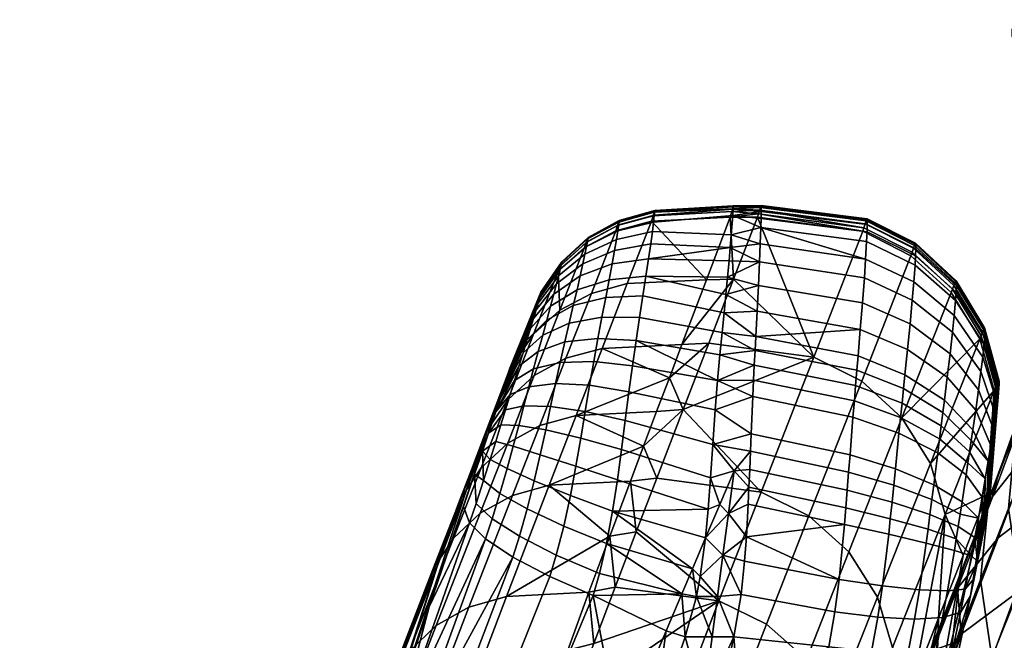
# Model space of a CAD drawing. Header units: millimetres. Extents: x -339 to 339, y -344 to 316.
# Tile 39 of 116: x -291 to -219, y 214 to 259. Entities that reach past the tile are written whole.
import ezdxf

# ---------------------------------------------------------------- set-up
doc = ezdxf.new("R2010")
doc.units = ezdxf.units.MM
doc.header["$MEASUREMENT"] = 0
for name, color, linetype in [('kolecka', 250, 'Continuous'), ('podrucky', 253, 'Continuous'), ('podrucky doplnky', 211, 'Continuous'), ('sedak', 253, 'Continuous'), ('sesak doplnky', 211, 'Continuous')]:
    doc.layers.add(name, color=color, linetype=linetype)

msp = doc.modelspace()

# ---------------------------------------------------------------- meshes
at = {"layer": 'kolecka'}
mesh = msp.add_polyface(dxfattribs=at)
corners = [(-218.09, 257.37, 35.503), (-217.073, 256.714, 35.628), (-217.073, 258.278, 41.012), (-218.09, 258.899, 40.766), (-218.09, 256.853, 30.046), (-217.073, 256.185, 30.046), (-218.758, 257.87, 30.046), (-218.758, 258.369, 35.312), (-218.09, 257.415, 24.365), (-217.073, 256.76, 24.235), (-218.758, 258.412, 24.564), (-218.09, 259.07, 18.902), (-217.073, 258.453, 18.646), (-215.969, 257.134, 38.301), (-215.969, 258.082, 41.089), (-215.969, 256.476, 35.505), (-215.969, 256.097, 27.351), (-302.849, -53.476, 24.588), (-302.849, -52.976, 30.046), (-291.849, -53.097, 27.351), (-291.849, -53.476, 24.588), (-302.849, -53.476, 35.505), (-291.849, -53.097, 32.742), (-291.849, -52.976, 30.046), (-302.849, -55.082, 19.004), (-291.849, -54.134, 21.792), (-291.849, -55.082, 19.004), (-302.849, -55.082, 41.089), (-291.849, -54.134, 38.301), (-291.849, -53.476, 35.505), (-289.728, -53.853, 30.047), (-289.728, -54.371, 24.59), (-290.744, -53.715, 24.465), (-290.744, -53.185, 30.047), (-289.728, -54.415, 35.728), (-290.744, -53.76, 35.858), (-290.744, -55.277, 19.081), (-290.744, -55.453, 41.447), (-324.849, -53.476, 24.588), (-335.849, -53.476, 24.588), (-335.849, -53.097, 27.351), (-324.849, -52.976, 30.046), (-335.849, -52.976, 30.046), (-335.849, -53.097, 32.742), (-324.849, -53.476, 35.505), (-324.849, -55.082, 19.004), (-335.849, -55.082, 19.004), (-335.849, -54.134, 21.792), (-335.849, -53.476, 35.505), (-335.849, -54.134, 38.301), (-324.849, -55.082, 41.089), (-337.971, -53.853, 30.047), (-336.953, -53.185, 30.047), (-336.953, -53.715, 24.465), (-337.971, -54.371, 24.59), (-337.971, -54.415, 35.728), (-336.953, -53.76, 35.858), (-336.953, -55.277, 19.081), (-336.953, -55.453, 41.447)]
mesh.append_faces([[corners[k] for k in face] for face in [(0, 1, 2, 3), (4, 5, 1, 0), (6, 4, 0, 7), (8, 9, 5, 4), (10, 8, 4, 6), (11, 12, 9, 8), (1, 13, 14, 2), (15, 13, 1, 1), (16, 5, 9, 9), (17, 18, 19, 20), (18, 21, 22, 23), (24, 17, 25, 26), (21, 27, 28, 29), (17, 20, 25, 25), (21, 29, 22, 22), (23, 19, 18, 18), (30, 31, 32, 33), (34, 30, 33, 35), (32, 25, 20, 20), (33, 32, 20, 19), (23, 33, 19, 19), (29, 35, 22, 22), (28, 35, 29, 29), (22, 33, 23, 23), (36, 25, 32, 32), (22, 35, 33, 33), (37, 35, 28, 28), (38, 39, 40, 41), (41, 42, 43, 44), (45, 46, 47, 38), (44, 48, 49, 50), (38, 47, 39, 39), (44, 43, 48, 48), (42, 41, 40, 40), (51, 52, 53, 54), (55, 56, 52, 51), (53, 39, 47, 47), (52, 40, 39, 53), (42, 40, 52, 52), (48, 43, 56, 56), (49, 48, 56, 56), (43, 42, 52, 52), (57, 53, 47, 47), (43, 52, 56, 56), (58, 49, 56, 56)]])
at = {"layer": 'podrucky'}
mesh = msp.add_polyface(dxfattribs=at)
corners = [(-247.305, 244.386, 670.666), (-244.726, 245.106, 670.489), (-244.806, 244.829, 668.28), (-247.389, 244.124, 668.549), (-249.572, 243.158, 670.881), (-249.661, 242.91, 668.88), (-247.268, 244.493, 672.685), (-244.693, 245.223, 672.641), (-249.534, 243.256, 672.733), (-247.271, 244.423, 674.737), (-244.695, 245.146, 674.861), (-249.537, 243.195, 674.575), (-247.305, 244.181, 676.609), (-244.725, 244.875, 676.901), (-249.574, 242.983, 676.237), (-247.369, 243.747, 678.499), (-244.78, 244.388, 678.961), (-249.646, 242.606, 677.91), (-247.47, 243.126, 680.343), (-244.866, 243.693, 680.964), (-249.757, 242.063, 679.548), (-247.607, 242.324, 682.126), (-244.985, 242.8, 682.891), (-249.908, 241.359, 681.141), (-247.784, 241.343, 683.836), (-245.141, 241.715, 684.728), (-250.101, 240.491, 682.678), (-247.998, 240.202, 685.472), (-245.33, 240.459, 686.475), (-248.246, 238.907, 686.999), (-245.549, 239.038, 688.1), (-248.52, 237.476, 688.4), (-245.791, 237.471, 689.582), (-248.809, 235.945, 689.663), (-246.045, 235.796, 690.912), (-239.223, 244.733, 665.585), (-244.939, 244.447, 666.029), (-239.088, 245.16, 668.079), (-239.012, 245.5, 670.939), (-239.045, 245.338, 669.337), (-247.525, 243.748, 666.332), (-249.8, 242.541, 666.706), (-238.998, 245.531, 674.443), (-239.011, 245.316, 676.425), (-239.295, 241.567, 685.64), (-239.407, 240.384, 687.2), (-239.53, 239.137, 688.599), (-239.137, 243.452, 682.423), (-239.039, 244.858, 678.612), (-239.21, 242.536, 684.142), (-239.664, 237.806, 689.867), (-239.807, 236.374, 691.037), (-239.965, 234.741, 692.177), (-251.131, 234.499, 617.277), (-249.292, 239.21, 641.786), (-246.688, 239.918, 641.467), (-248.508, 235.217, 616.943), (-240.938, 240.204, 641.003), (-242.717, 235.504, 616.457)]
mesh.append_faces([[corners[k] for k in face] for face in [(0, 1, 2, 3), (4, 0, 3, 5), (6, 7, 1, 0), (8, 6, 0, 4), (9, 10, 7, 6), (11, 9, 6, 8), (12, 13, 10, 9), (14, 12, 9, 11), (15, 16, 13, 12), (17, 15, 12, 14), (18, 19, 16, 15), (20, 18, 15, 17), (21, 22, 19, 18), (23, 21, 18, 20), (24, 25, 22, 21), (26, 24, 21, 23), (27, 28, 25, 24), (29, 30, 28, 27), (31, 32, 30, 29), (33, 34, 32, 31), (35, 36, 2, 37), (38, 39, 1, 1), (39, 37, 2, 2), (39, 2, 1, 1), (3, 40, 41, 5), (7, 38, 1, 1), (3, 2, 36, 40), (7, 10, 42, 42), (43, 42, 10, 13), (44, 25, 28, 45), (46, 45, 28, 28), (16, 19, 47, 48), (48, 43, 13, 16), (49, 47, 19, 22), (49, 22, 25, 25), (44, 49, 25, 25), (30, 50, 46, 28), (50, 30, 32, 51), (51, 32, 34, 52), (53, 54, 55, 56), (55, 36, 57, 57), (35, 57, 36, 36), (40, 36, 55, 54), (56, 55, 57, 58)]])
mesh = msp.add_polyface(dxfattribs=at)
corners = [(-237.088, 241.493, 685.754), (-229.488, 240.327, 685.789), (-229.395, 241.704, 683.709), (-237.033, 242.796, 683.689), (-236.994, 243.991, 681.206), (-236.979, 244.648, 679.354), (-229.32, 242.972, 681.184), (-229.287, 243.669, 679.286), (-229.273, 244.533, 674.935), (-229.293, 244.623, 673.031), (-236.982, 245.576, 673.273), (-236.973, 245.478, 675.126), (-229.271, 244.198, 677.23), (-236.971, 245.151, 677.354), (-229.324, 244.577, 671.37), (-237.003, 245.545, 671.651), (-237.078, 245.259, 668.743), (-237.028, 245.451, 670.37), (-229.361, 244.468, 670.063), (-229.423, 244.257, 668.412), (-229.515, 243.963, 666.624), (-237.16, 244.979, 666.971), (-229.604, 243.714, 665.234), (-237.246, 244.733, 665.585), (-244.693, 245.223, 672.641), (-238.998, 245.573, 672.459), (-239.012, 245.5, 670.939), (-238.998, 245.531, 674.443), (-239.039, 244.858, 678.612), (-239.137, 243.452, 682.423), (-233.16, 234.582, 616.573), (-239.223, 244.733, 665.585), (-238.976, 240.25, 641.249), (-240.938, 240.204, 641.003), (-239.088, 245.16, 668.079), (-239.045, 245.338, 669.337), (-239.011, 245.316, 676.425), (-239.21, 242.536, 684.142), (-239.407, 240.384, 687.2), (-239.295, 241.567, 685.64), (-237.169, 239.788, 687.898)]
mesh.append_faces([[corners[k] for k in face] for face in [(0, 1, 2, 3), (3, 2, 4, 4), (5, 4, 6, 7), (6, 4, 2, 2), (8, 9, 10, 11), (12, 8, 11, 13), (14, 10, 9, 9), (13, 5, 7, 12), (14, 15, 10, 10), (16, 17, 18, 19), (15, 14, 17, 17), (16, 20, 21, 21), (22, 23, 21, 21), (17, 14, 18, 18), (16, 19, 20, 20), (22, 21, 20, 20), (24, 25, 26, 26), (24, 27, 25, 25), (4, 28, 29, 29), (30, 23, 22, 22), (31, 32, 33, 33), (32, 31, 23, 23), (34, 35, 16, 16), (35, 17, 16, 16), (17, 35, 26, 26), (21, 23, 31, 31), (16, 21, 34, 34), (31, 34, 21, 21), (25, 15, 26, 26), (17, 26, 15, 15), (27, 10, 25, 25), (15, 25, 10, 10), (36, 11, 27, 27), (10, 27, 11, 11), (13, 36, 28, 28), (5, 13, 28, 28), (11, 36, 13, 13), (3, 4, 29, 29), (0, 3, 37, 37), (29, 37, 3, 3), (38, 0, 39, 39), (37, 39, 0, 0), (40, 0, 38, 38), (4, 5, 28, 28)]])
mesh = msp.add_polyface(dxfattribs=at)
corners = [(-227.238, 226.471, 693.116), (-230.527, 227.491, 694.39), (-230.625, 226.229, 694.647), (-227.357, 225.282, 693.341), (-226.977, 229.059, 692.348), (-230.311, 230.227, 693.54), (-226.859, 230.196, 691.882), (-230.213, 231.424, 693.034), (-226.751, 231.249, 691.377), (-230.121, 232.529, 692.489), (-226.642, 232.309, 690.791), (-230.029, 233.641, 691.861), (-237.701, 229.019, 694.786), (-237.752, 227.753, 695.115), (-230.726, 224.925, 694.824), (-237.805, 226.436, 695.37), (-237.583, 231.734, 693.79), (-237.527, 232.91, 693.227), (-237.364, 236.081, 691.261), (-237.418, 235.073, 691.963), (-229.941, 234.68, 691.196), (-237.473, 233.991, 692.634), (-229.782, 236.59, 689.75), (-237.266, 237.924, 689.761), (-237.169, 239.788, 687.898), (-229.625, 238.535, 687.923), (-229.488, 240.327, 685.789), (-237.088, 241.493, 685.754), (-229.674, 232.83, 616.651), (-233.508, 223.061, 568.146), (-236.975, 224.785, 568.065), (-233.16, 234.582, 616.573), (-226.76, 230.181, 616.948), (-230.605, 220.454, 568.458), (-242.627, 230.782, 592.687), (-240.77, 235.6, 616.95), (-238.976, 240.25, 641.249), (-237.246, 244.733, 665.585), (-229.604, 243.714, 665.234), (-226.104, 241.942, 665.309), (-242.717, 235.504, 616.457), (-240.938, 240.204, 641.003), (-240.306, 230.752, 694.198), (-240.488, 228.251, 694.992), (-240.652, 225.817, 695.465), (-238.93, 226.331, 695.388), (-240.131, 232.894, 693.238), (-239.965, 234.741, 692.177), (-239.53, 239.137, 688.599), (-239.407, 240.384, 687.2), (-239.664, 237.806, 689.867), (-239.807, 236.374, 691.037)]
mesh.append_faces([[corners[k] for k in face] for face in [(0, 1, 2, 3), (4, 5, 1, 0), (6, 7, 5, 4), (8, 9, 7, 6), (10, 11, 9, 8), (12, 13, 2, 1), (14, 2, 13, 15), (1, 5, 16, 12), (5, 7, 17, 16), (18, 19, 11, 20), (9, 11, 19, 21), (22, 18, 20, 20), (21, 17, 7, 9), (23, 18, 22, 22), (24, 25, 26, 27), (25, 24, 23, 22), (28, 29, 30, 31), (32, 33, 29, 28), (31, 34, 35, 35), (31, 30, 34, 34), (36, 37, 31, 31), (28, 31, 38, 39), (31, 35, 36, 36), (35, 40, 36, 36), (41, 36, 40, 40), (42, 43, 12, 12), (44, 45, 43, 43), (16, 46, 42, 42), (47, 46, 21, 21), (13, 45, 15, 15), (43, 13, 12, 12), (12, 16, 42, 42), (17, 21, 46, 46), (16, 17, 46, 46), (45, 13, 43, 43), (23, 24, 48, 48), (48, 24, 49, 49), (18, 23, 50, 50), (48, 50, 23, 23), (50, 51, 18, 18), (19, 18, 51, 51), (21, 19, 47, 47), (51, 47, 19, 19)]])
mesh = msp.add_polyface(dxfattribs=at)
corners = [(-226.352, 235.134, 688.806), (-229.782, 236.59, 689.75), (-229.941, 234.68, 691.196), (-226.539, 233.303, 690.168), (-226.168, 237.001, 687.076), (-229.625, 238.535, 687.923), (-223.272, 234.832, 685.575), (-223.475, 233.132, 687.146), (-226.007, 238.724, 685.049), (-229.488, 240.327, 685.789), (-223.096, 236.4, 683.735), (-225.895, 240.048, 683.072), (-229.395, 241.704, 683.709), (-222.972, 237.602, 681.945), (-220.901, 234.572, 680.421), (-221.027, 233.549, 681.953), (-225.805, 241.265, 680.669), (-229.32, 242.972, 681.184), (-222.872, 238.703, 679.777), (-220.801, 235.503, 678.582), (-225.766, 241.933, 678.864), (-229.287, 243.669, 679.286), (-222.828, 239.305, 678.154), (-220.756, 236.009, 677.214), (-225.745, 242.44, 676.907), (-229.271, 244.198, 677.23), (-222.806, 239.761, 676.395), (-220.732, 236.392, 675.737), (-225.748, 242.759, 674.721), (-229.273, 244.533, 674.935), (-222.81, 240.049, 674.426), (-220.737, 236.635, 674.077), (-219.703, 232.838, 673.706), (-219.699, 232.649, 674.995), (-225.771, 242.842, 672.902), (-229.293, 244.623, 673.031), (-222.836, 240.124, 672.778), (-220.764, 236.7, 672.67), (-219.764, 232.864, 671.549), (-225.809, 242.795, 671.308), (-229.324, 244.577, 671.37), (-222.875, 240.081, 671.319), (-220.803, 236.664, 671.402), (-225.85, 242.688, 670.048), (-229.361, 244.468, 670.063), (-222.919, 239.981, 670.151), (-220.848, 236.577, 670.365), (-225.917, 242.48, 668.446), (-229.423, 244.257, 668.412), (-222.99, 239.786, 668.643), (-220.919, 236.401, 668.99), (-226.014, 242.19, 666.691), (-229.515, 243.963, 666.624), (-223.09, 239.507, 666.953), (-221.019, 236.14, 667.391), (-226.104, 241.942, 665.309), (-229.604, 243.714, 665.234), (-223.182, 239.263, 665.589), (-221.11, 235.902, 666.051), (-226.76, 230.181, 616.948), (-229.674, 232.83, 616.651)]
mesh.append_faces([[corners[k] for k in face] for face in [(0, 1, 2, 3), (4, 5, 1, 0), (6, 4, 0, 7), (8, 9, 5, 4), (10, 8, 4, 6), (11, 12, 9, 8), (13, 11, 8, 10), (14, 13, 10, 15), (16, 17, 12, 11), (18, 16, 11, 13), (19, 18, 13, 14), (20, 21, 17, 16), (22, 20, 16, 18), (23, 22, 18, 19), (24, 25, 21, 20), (26, 24, 20, 22), (27, 26, 22, 23), (28, 29, 25, 24), (30, 28, 24, 26), (31, 30, 26, 27), (32, 31, 27, 33), (34, 35, 29, 28), (36, 34, 28, 30), (37, 36, 30, 31), (38, 37, 31, 32), (39, 40, 35, 34), (41, 39, 34, 36), (42, 41, 36, 37), (42, 37, 38, 38), (43, 44, 40, 39), (45, 43, 39, 41), (46, 45, 41, 42), (46, 42, 38, 38), (47, 48, 44, 43), (49, 47, 43, 45), (50, 49, 45, 46), (51, 52, 48, 47), (53, 51, 47, 49), (54, 53, 49, 50), (51, 55, 56, 52), (55, 51, 53, 57), (54, 58, 57, 53), (59, 60, 55, 57), (58, 59, 57, 57)]])
mesh = msp.add_polyface(dxfattribs=at)
corners = [(-251.471, 241.416, 671.132), (-249.572, 243.158, 670.881), (-249.661, 242.91, 668.88), (-251.561, 241.183, 669.269), (-252.984, 239.22, 671.412), (-253.072, 239.001, 669.706), (-251.432, 241.506, 672.785), (-249.534, 243.256, 672.733), (-252.947, 239.3, 672.838), (-251.434, 241.454, 674.376), (-249.537, 243.195, 674.575), (-252.949, 239.259, 674.145), (-251.472, 241.275, 675.786), (-249.574, 242.983, 676.237), (-252.984, 239.116, 675.268), (-251.547, 240.958, 677.199), (-249.646, 242.606, 677.91), (-253.053, 238.863, 676.385), (-251.66, 240.5, 678.587), (-249.757, 242.063, 679.548), (-253.158, 238.495, 677.488), (-251.813, 239.9, 679.947), (-249.908, 241.359, 681.141), (-253.302, 238.006, 678.581), (-252.011, 239.155, 681.268), (-250.101, 240.491, 682.678), (-253.486, 237.391, 679.654), (-250.332, 239.477, 684.153), (-247.998, 240.202, 685.472), (-247.784, 241.343, 683.836), (-252.247, 238.279, 682.542), (-253.707, 236.661, 680.695), (-250.601, 238.323, 685.536), (-248.246, 238.907, 686.999), (-252.52, 237.278, 683.738), (-253.964, 235.826, 681.674), (-250.897, 237.046, 686.806), (-248.52, 237.476, 688.4), (-252.822, 236.174, 684.835), (-254.248, 234.906, 682.568), (-251.212, 235.683, 687.95), (-248.809, 235.945, 689.663), (-253.143, 235, 685.818), (-251.7, 240.819, 667.148), (-253.211, 238.643, 667.645), (-255.336, 233.423, 668.733), (-255.196, 233.79, 670.797), (-255.118, 233.986, 672.344), (-249.8, 242.541, 666.706), (-255.102, 234.009, 673.484), (-255.184, 233.742, 674.794), (-255.395, 233.092, 676.016), (-253.435, 233.258, 617.69), (-251.58, 237.988, 642.179), (-249.292, 239.21, 641.786), (-251.131, 234.499, 617.277), (-247.525, 243.748, 666.332), (-253.487, 236.246, 642.643), (-254.996, 234.049, 643.163)]
mesh.append_faces([[corners[k] for k in face] for face in [(0, 1, 2, 3), (4, 0, 3, 5), (6, 7, 1, 0), (8, 6, 0, 4), (9, 10, 7, 6), (11, 9, 6, 8), (12, 13, 10, 9), (14, 12, 9, 11), (15, 16, 13, 12), (17, 15, 12, 14), (18, 19, 16, 15), (20, 18, 15, 17), (21, 22, 19, 18), (23, 21, 18, 20), (24, 25, 22, 21), (26, 24, 21, 23), (27, 28, 29, 25), (30, 27, 25, 24), (31, 30, 24, 26), (32, 33, 28, 27), (34, 32, 27, 30), (35, 34, 30, 31), (36, 37, 33, 32), (38, 36, 32, 34), (39, 38, 34, 35), (40, 41, 37, 36), (42, 40, 36, 38), (43, 44, 5, 3), (44, 45, 46, 5), (5, 46, 47, 4), (2, 48, 43, 3), (8, 47, 49, 49), (8, 4, 47, 47), (14, 11, 49, 49), (20, 17, 50, 50), (17, 14, 49, 50), (51, 26, 23, 23), (50, 51, 23, 20), (8, 49, 11, 11), (52, 53, 54, 55), (54, 53, 48, 56), (43, 48, 53, 53), (44, 43, 57, 58), (53, 57, 43, 43)]])
mesh = msp.add_polyface(dxfattribs=at)
corners = [(-255.518, 230.762, 685.092), (-254.195, 231.038, 688.041), (-253.828, 232.44, 687.425), (-255.182, 231.867, 684.624), (-255.851, 229.663, 685.431), (-254.562, 229.629, 688.499), (-256.214, 228.472, 685.647), (-254.96, 228.112, 688.8), (-256.621, 227.162, 685.726), (-255.4, 226.492, 688.93), (-253.964, 235.826, 681.674), (-253.707, 236.661, 680.695), (-255.628, 232.389, 676.869), (-254.248, 234.906, 682.568), (-255.902, 231.568, 677.595), (-256.225, 230.61, 678.198), (-254.867, 232.896, 684.062), (-254.547, 233.936, 683.361), (-256.744, 229.077, 678.686), (-257.195, 227.753, 678.682), (-257.108, 225.634, 685.634), (-257.76, 226.101, 678.409), (-256.785, 229.066, 671.678), (-258.564, 223.747, 677.856), (-255.395, 233.092, 676.016), (-258.314, 225.038, 645.091), (-256.205, 231.128, 656.512), (-255.184, 233.742, 674.794), (-255.102, 234.009, 673.484), (-255.336, 233.423, 668.733), (-255.196, 233.79, 670.797), (-255.118, 233.986, 672.344), (-257.092, 228.788, 644.301), (-257.997, 226.4, 632.101), (-256.855, 229.273, 618.722), (-254.996, 234.049, 643.163), (-253.487, 236.246, 642.643), (-255.35, 231.495, 618.176), (-257.285, 226.562, 593.75), (-253.435, 233.258, 617.69), (-255.361, 228.352, 593.24), (-258.787, 224.312, 594.321), (-257.355, 223.267, 568.83), (-253.039, 229.613, 592.807), (-255.015, 224.552, 568.375), (-253.211, 238.643, 667.645), (-258.919, 223.965, 619.91)]
mesh.append_faces([[corners[k] for k in face] for face in [(0, 1, 2, 3), (4, 5, 1, 0), (6, 7, 5, 4), (8, 9, 7, 6), (10, 11, 12, 12), (13, 10, 14, 14), (15, 16, 17, 17), (17, 13, 14, 14), (3, 16, 15, 15), (4, 0, 18, 18), (15, 18, 0, 3), (6, 4, 18, 19), (17, 14, 15, 15), (19, 8, 6, 6), (12, 14, 10, 10), (20, 8, 19, 19), (20, 19, 21, 21), (22, 21, 19, 19), (22, 23, 21, 21), (19, 18, 22, 22), (15, 22, 18, 18), (15, 14, 22, 22), (12, 22, 14, 14), (12, 24, 22, 22), (25, 22, 26, 26), (27, 28, 22, 22), (27, 22, 24, 24), (22, 29, 26, 26), (29, 22, 30, 30), (22, 28, 31, 31), (30, 22, 31, 31), (26, 32, 25, 25), (32, 33, 25, 25), (34, 35, 36, 37), (38, 37, 39, 40), (41, 34, 37, 38), (42, 40, 43, 44), (45, 26, 29, 29), (26, 45, 32, 32), (45, 35, 32, 32), (35, 33, 32, 32), (34, 33, 35, 35), (34, 46, 33, 33)]])
mesh = msp.add_polyface(dxfattribs=at)
corners = [(-254.547, 233.936, 683.361), (-253.143, 235, 685.818), (-252.822, 236.174, 684.835), (-254.248, 234.906, 682.568), (-249.117, 234.26, 690.809), (-246.312, 233.951, 692.112), (-246.045, 235.796, 690.912), (-248.809, 235.945, 689.663), (-251.55, 234.189, 688.988), (-251.212, 235.683, 687.95), (-253.486, 233.723, 686.703), (-254.867, 232.896, 684.062), (-249.42, 232.541, 691.753), (-246.571, 232.069, 693.091), (-251.885, 232.672, 689.843), (-253.828, 232.44, 687.425), (-255.182, 231.867, 684.624), (-249.744, 230.639, 692.562), (-246.843, 229.988, 693.916), (-252.244, 231, 690.578), (-254.195, 231.038, 688.041), (-250.064, 228.714, 693.162), (-247.109, 227.887, 694.513), (-252.604, 229.309, 691.128), (-254.562, 229.629, 688.499), (-250.416, 226.666, 693.552), (-247.404, 225.669, 694.877), (-252.994, 227.5, 691.494), (-254.96, 228.112, 688.8), (-253.428, 225.604, 691.657), (-250.812, 224.548, 693.717), (-255.4, 226.492, 688.93), (-253.707, 236.661, 680.695), (-253.486, 237.391, 679.654), (-255.395, 233.092, 676.016), (-255.628, 232.389, 676.869), (-240.652, 225.817, 695.465), (-240.488, 228.251, 694.992), (-240.131, 232.894, 693.238), (-239.965, 234.741, 692.177), (-240.306, 230.752, 694.198), (-255.35, 231.495, 618.176), (-253.487, 236.246, 642.643), (-251.58, 237.988, 642.179), (-253.435, 233.258, 617.69), (-253.039, 229.613, 592.807), (-251.131, 234.499, 617.277), (-248.508, 235.217, 616.943), (-250.395, 230.344, 592.456), (-255.361, 228.352, 593.24), (-255.015, 224.552, 568.375), (-252.344, 225.298, 568.007), (-242.717, 235.504, 616.457), (-243.631, 233.09, 604.198), (-244.559, 230.633, 591.949), (-245.5, 228.134, 579.709), (-246.456, 225.591, 567.48), (-236.975, 224.785, 568.065), (-244.541, 225.797, 568.463), (-242.627, 230.782, 592.687), (-240.77, 235.6, 616.95)]
mesh.append_faces([[corners[k] for k in face] for face in [(0, 1, 2, 3), (4, 5, 6, 7), (8, 4, 7, 9), (10, 8, 9, 1), (11, 10, 1, 0), (12, 13, 5, 4), (14, 12, 4, 8), (15, 14, 8, 10), (16, 15, 10, 11), (17, 18, 13, 12), (19, 17, 12, 14), (20, 19, 14, 15), (21, 22, 18, 17), (23, 21, 17, 19), (24, 23, 19, 20), (25, 26, 22, 21), (27, 25, 21, 23), (28, 27, 23, 24), (29, 30, 25, 27), (31, 29, 27, 28), (32, 33, 34, 34), (34, 35, 32, 32), (36, 37, 18, 22), (6, 38, 39, 39), (6, 5, 38, 38), (5, 13, 40, 38), (13, 18, 37, 40), (41, 42, 43, 44), (45, 46, 47, 48), (49, 44, 46, 45), (50, 45, 48, 51), (47, 52, 53, 53), (53, 48, 47, 47), (48, 53, 54, 54), (54, 55, 48, 48), (51, 55, 56, 56), (55, 51, 48, 48), (57, 58, 59, 59), (55, 58, 56, 56), (59, 55, 54, 54), (53, 59, 54, 54), (58, 55, 59, 59), (52, 60, 53, 53), (60, 59, 53, 53)]])
mesh = msp.add_polyface(dxfattribs=at)
corners = [(-224.162, 227.629, 690.34), (-226.977, 229.059, 692.348), (-227.238, 226.471, 693.116), (-224.455, 225.308, 691.018), (-224.033, 228.653, 689.924), (-226.859, 230.196, 691.882), (-221.975, 226.912, 687.296), (-222.105, 226.043, 687.652), (-223.913, 229.604, 689.471), (-226.751, 231.249, 691.377), (-221.854, 227.722, 686.906), (-220.717, 225.756, 683.902), (-223.793, 230.565, 688.943), (-226.642, 232.309, 690.791), (-221.73, 228.542, 686.451), (-220.502, 227.03, 683.133), (-226.539, 233.303, 690.168), (-229.941, 234.68, 691.196), (-230.029, 233.641, 691.861), (-223.68, 231.467, 688.38), (-221.617, 229.315, 685.965), (-223.475, 233.132, 687.146), (-226.352, 235.134, 688.806), (-221.41, 230.745, 684.897), (-220.312, 228.18, 682.259), (-221.205, 232.205, 683.538), (-223.272, 234.832, 685.575), (-220.126, 229.354, 681.15), (-221.027, 233.549, 681.953), (-223.096, 236.4, 683.735), (-219.964, 230.429, 679.868), (-219.851, 231.238, 678.643), (-220.901, 234.572, 680.421), (-219.76, 231.965, 677.197), (-220.801, 235.503, 678.582), (-219.72, 232.355, 676.135), (-220.756, 236.009, 677.214), (-219.699, 232.649, 674.995), (-220.732, 236.392, 675.737), (-219.872, 232.641, 669.452), (-220.919, 236.401, 668.99), (-220.848, 236.577, 670.365), (-219.764, 232.864, 671.549), (-219.969, 232.401, 667.962), (-221.019, 236.14, 667.391), (-220.623, 223.135, 676.586), (-220.443, 224.191, 675.403), (-220.334, 224.965, 673.872), (-219.703, 232.838, 673.706), (-220.338, 225.164, 672.504), (-220.433, 225.013, 670.555), (-221.11, 235.902, 666.051), (-220.06, 232.169, 666.652), (-220.514, 224.817, 669.303), (-220.6, 224.599, 668.057), (-224.688, 226.855, 617.44), (-226.76, 230.181, 616.948), (-223.623, 223.155, 618.081)]
mesh.append_faces([[corners[k] for k in face] for face in [(0, 1, 2, 3), (4, 5, 1, 0), (6, 4, 0, 7), (8, 9, 5, 4), (10, 8, 4, 6), (10, 6, 11, 11), (12, 13, 9, 8), (14, 12, 8, 10), (15, 14, 10, 11), (16, 17, 18, 13), (19, 16, 13, 12), (20, 19, 12, 14), (20, 14, 15, 15), (21, 22, 16, 19), (23, 21, 19, 20), (24, 23, 20, 15), (25, 26, 21, 23), (27, 25, 23, 24), (28, 29, 26, 25), (30, 28, 25, 27), (31, 32, 28, 30), (33, 34, 32, 31), (35, 36, 34, 33), (37, 38, 36, 35), (39, 40, 41, 42), (43, 44, 40, 39), (15, 45, 24, 24), (31, 30, 46, 46), (33, 31, 46, 46), (27, 45, 46, 30), (37, 35, 47, 47), (48, 37, 47, 49), (42, 48, 49, 49), (42, 49, 50, 50), (35, 33, 46, 47), (39, 42, 50, 50), (51, 44, 43, 52), (52, 43, 53, 53), (52, 53, 54, 54), (50, 53, 43, 43), (39, 50, 43, 43), (55, 56, 51, 51), (57, 55, 52, 52), (51, 52, 55, 55)]])
mesh = msp.add_polyface(dxfattribs=at)
corners = [(-222.17, 217.755, 685.02), (-223.451, 217.614, 688.237), (-223.811, 215.693, 687.843), (-222.514, 216.052, 684.684), (-222.953, 220.547, 688.556), (-224.996, 221.085, 691.393), (-225.486, 217.688, 691.014), (-221.711, 220.153, 685.258), (-222.818, 221.39, 688.561), (-224.865, 222.088, 691.402), (-222.68, 222.285, 688.508), (-224.727, 223.156, 691.341), (-221.463, 221.507, 685.206), (-222.538, 223.199, 688.398), (-224.588, 224.248, 691.214), (-221.214, 222.901, 684.978), (-222.402, 224.088, 688.232), (-224.455, 225.308, 691.018), (-222.105, 226.043, 687.652), (-224.162, 227.629, 690.34), (-220.946, 224.427, 684.508), (-220.717, 225.756, 683.902), (-221.975, 226.912, 687.296), (-222.977, 213.851, 684.164), (-222.312, 214.826, 677.293), (-221.791, 217.272, 677.848), (-221.529, 218.509, 678.055), (-221.27, 219.76, 678.12), (-221.059, 220.81, 677.947), (-220.94, 221.418, 677.721), (-220.502, 227.03, 683.133), (-220.775, 222.296, 677.237), (-220.623, 223.135, 676.586), (-220.126, 229.354, 681.15), (-220.312, 228.18, 682.259), (-224.301, 209.262, 650.459), (-220.6, 224.599, 668.057), (-220.514, 224.817, 669.303), (-222.319, 220.193, 643.803), (-224.102, 215.631, 619.584), (-220.433, 225.013, 670.555), (-220.443, 224.191, 675.403), (-220.338, 225.164, 672.504), (-220.334, 224.965, 673.872), (-223.623, 223.155, 618.081), (-225.943, 210.917, 595.399), (-220.06, 232.169, 666.652)]
mesh.append_faces([[corners[k] for k in face] for face in [(0, 1, 2, 3), (4, 5, 6, 1), (7, 4, 1, 0), (8, 9, 5, 4), (8, 4, 7, 7), (10, 11, 9, 8), (12, 10, 8, 7), (13, 14, 11, 10), (15, 13, 10, 12), (16, 17, 14, 13), (16, 13, 15, 15), (18, 19, 17, 16), (20, 18, 16, 15), (21, 22, 18, 20), (23, 24, 25, 3), (3, 25, 26, 0), (0, 27, 7, 7), (26, 27, 0, 0), (12, 7, 27, 27), (27, 28, 15, 15), (21, 20, 29, 29), (20, 15, 28, 29), (30, 21, 31, 32), (29, 31, 21, 21), (15, 12, 27, 27), (33, 34, 32, 32), (35, 36, 25, 25), (31, 36, 37, 37), (38, 35, 39, 39), (32, 40, 41, 41), (35, 38, 36, 36), (40, 32, 37, 37), (42, 43, 40, 40), (41, 40, 43, 43), (28, 27, 29, 29), (36, 31, 29, 29), (37, 32, 31, 31), (27, 26, 36, 36), (36, 29, 27, 27), (26, 25, 36, 36), (38, 39, 44, 44), (45, 44, 39, 39), (46, 36, 44, 44), (38, 44, 36, 36)]])
mesh = msp.add_polyface(dxfattribs=at)
corners = [(-228.17, 217.978, 693.16), (-231.312, 218.459, 694.56), (-231.627, 216.098, 694.089), (-228.51, 215.717, 692.692), (-225.486, 217.688, 691.014), (-225.844, 215.576, 690.573), (-223.451, 217.614, 688.237), (-223.811, 215.693, 687.843), (-227.722, 221.735, 693.561), (-230.924, 222.449, 694.936), (-224.996, 221.085, 691.393), (-227.604, 222.858, 693.566), (-230.826, 223.647, 694.924), (-224.865, 222.088, 691.402), (-227.48, 224.057, 693.49), (-230.726, 224.925, 694.824), (-224.727, 223.156, 691.341), (-227.357, 225.282, 693.341), (-230.625, 226.229, 694.647), (-224.588, 224.248, 691.214), (-224.455, 225.308, 691.018), (-227.238, 226.471, 693.116), (-238.433, 217.355, 695.034), (-238.172, 219.789, 695.437), (-238.955, 214.28, 694.334), (-232.073, 213.563, 693.482), (-238.041, 221.54, 695.607), (-237.857, 225.137, 695.544), (-237.912, 223.908, 695.624), (-237.805, 226.436, 695.37), (-247.109, 227.887, 694.513), (-247.404, 225.669, 694.877), (-240.818, 223.551, 695.638), (-240.652, 225.817, 695.465), (-247.746, 223.4, 695.002), (-241.962, 219.225, 695.362), (-241.012, 221.463, 695.6), (-248.18, 221.061, 694.882), (-242.73, 217.412, 695.04), (-233.508, 223.061, 568.146), (-236.586, 215.202, 531.398), (-240.032, 216.897, 531.314), (-236.975, 224.785, 568.065), (-230.605, 220.454, 568.458), (-233.694, 212.638, 531.721), (-224.688, 226.855, 617.44), (-228.531, 217.175, 568.977), (-226.76, 230.181, 616.948), (-223.623, 223.155, 618.081), (-227.447, 213.518, 569.656), (-246.033, 221.897, 550.083), (-247.555, 217.901, 531.726), (-244.541, 225.797, 568.463), (-225.943, 210.917, 595.399), (-246.456, 225.591, 567.48), (-239.342, 223.249, 695.645), (-239.746, 220.207, 695.488), (-240.143, 217.223, 695.005), (-238.93, 226.331, 695.388), (-239.977, 223.89, 695.628)]
mesh.append_faces([[corners[k] for k in face] for face in [(0, 1, 2, 3), (4, 0, 3, 5), (6, 4, 5, 7), (8, 9, 1, 0), (10, 8, 0, 4), (11, 12, 9, 8), (13, 11, 8, 10), (14, 15, 12, 11), (16, 14, 11, 13), (17, 18, 15, 14), (19, 17, 14, 16), (20, 21, 17, 19), (22, 2, 1, 23), (24, 25, 2, 22), (23, 1, 26, 26), (27, 28, 9, 12), (26, 9, 28, 28), (12, 15, 29, 27), (1, 9, 26, 26), (30, 31, 32, 33), (31, 34, 32, 32), (34, 35, 36, 36), (37, 38, 35, 35), (34, 36, 32, 32), (39, 40, 41, 42), (43, 44, 40, 39), (45, 46, 43, 47), (48, 49, 46, 45), (50, 41, 51, 51), (42, 41, 50, 52), (53, 49, 48, 48), (52, 50, 54, 54), (55, 56, 26, 26), (56, 57, 22, 22), (58, 33, 59, 59), (32, 59, 33, 33), (32, 36, 59, 59), (28, 27, 55, 55), (56, 22, 23, 23), (26, 56, 23, 23), (27, 58, 55, 55), (26, 28, 55, 55), (27, 29, 58, 58), (24, 22, 57, 57)]])
mesh = msp.add_polyface(dxfattribs=at)
corners = [(-253.132, 207.463, 485.837), (-251.475, 207.463, 485.837), (-251.918, 206.243, 480.679), (-253.597, 206.138, 480.243), (-260.486, 219.384, 609.654), (-265.32, 204.064, 606.697), (-263.775, 208.495, 641.565), (-258.314, 225.038, 645.091), (-266.891, 199.383, 671.855), (-263.536, 209.202, 674.275), (-261.051, 216.474, 676.066), (-256.785, 229.066, 671.678), (-266.874, 199.7, 574.282), (-263.844, 210.778, 559.254), (-262.766, 213.738, 571.256), (-264.307, 209.6, 552.629), (-263.988, 210.881, 532.648), (-260.789, 219.164, 569.962), (-259.289, 221.447, 569.365), (-262.498, 213.227, 532.007), (-261.451, 207.903, 493.604), (-258.169, 216.438, 530.942), (-255.451, 217.215, 530.547), (-258.674, 208.721, 493.18), (-263.877, 206.506, 494.132), (-260.547, 215.106, 531.432), (-265.85, 204.549, 494.753), (-267.326, 202.121, 495.441), (-249.467, 217.517, 529.988), (-251.008, 213.329, 511.279), (-252.565, 209.04, 492.593), (-259.266, 207.14, 486.429), (-262.057, 206.312, 486.858), (-261.781, 216.369, 583.403), (-265.877, 205.338, 534.028), (-267.475, 200.948, 515.456), (-250.673, 209.617, 495.082), (-244.026, 206.48, 485.417), (-249.102, 213.807, 513.392), (-240.032, 216.897, 531.314), (-247.555, 217.901, 531.726), (-263.404, 207.534, 681.022), (-258.133, 222.56, 685.066), (-256.969, 221.389, 688.3), (-254.986, 220.057, 691.039), (-262.403, 206.438, 684.155), (-260.65, 205.185, 686.874), (-258.236, 203.853, 688.981), (-252.312, 218.658, 693.066), (-255.332, 202.533, 690.342), (-249.156, 217.296, 694.255), (-243.861, 214.73, 694.435), (-247.178, 206.866, 692.528)]
mesh.append_faces([[corners[k] for k in face] for face in [(0, 1, 2, 2), (2, 3, 0, 0), (4, 5, 6, 7), (8, 9, 6, 6), (9, 10, 6, 6), (10, 11, 6, 6), (12, 5, 4, 4), (4, 13, 12, 12), (13, 14, 15, 15), (13, 4, 14, 14), (16, 17, 18, 19), (20, 21, 22, 23), (24, 25, 21, 20), (26, 19, 25, 24), (27, 16, 19, 26), (23, 22, 28, 29), (30, 23, 29, 29), (23, 30, 0, 31), (31, 32, 20, 23), (17, 14, 33, 33), (15, 14, 17, 17), (17, 16, 34, 15), (35, 34, 16, 16), (36, 37, 1, 1), (38, 39, 36, 36), (40, 39, 38, 38), (37, 2, 1, 1), (31, 0, 3, 3), (9, 41, 10, 10), (42, 10, 41, 41), (43, 42, 41, 41), (44, 43, 45, 45), (46, 47, 48, 44), (47, 49, 50, 48), (45, 46, 44, 44), (43, 41, 45, 45), (51, 50, 52, 52), (49, 52, 50, 50), (1, 0, 30, 30), (36, 1, 30, 30), (29, 38, 36, 36), (30, 29, 36, 36), (28, 38, 29, 29)]])
mesh = msp.add_polyface(dxfattribs=at)
corners = [(-250.812, 224.548, 693.717), (-247.746, 223.4, 695.002), (-247.404, 225.669, 694.877), (-250.416, 226.666, 693.552), (-251.293, 222.329, 693.643), (-248.18, 221.061, 694.882), (-253.939, 223.57, 691.596), (-253.428, 225.604, 691.657), (-255.918, 224.697, 688.859), (-255.4, 226.492, 688.93), (-257.108, 225.634, 685.634), (-256.621, 227.162, 685.726), (-251.837, 220.222, 693.371), (-248.693, 218.883, 694.574), (-254.505, 221.581, 691.339), (-256.486, 222.859, 688.602), (-257.656, 223.969, 685.371), (-243.861, 214.73, 694.435), (-242.73, 217.412, 695.04), (-249.156, 217.296, 694.255), (-241.962, 219.225, 695.362), (-252.312, 218.658, 693.066), (-254.986, 220.057, 691.039), (-256.969, 221.389, 688.3), (-258.133, 222.56, 685.066), (-257.76, 226.101, 678.409), (-258.564, 223.747, 677.856), (-261.051, 216.474, 676.066), (-256.785, 229.066, 671.678), (-258.919, 223.965, 619.91), (-259.857, 221.482, 607.731), (-260.486, 219.384, 609.654), (-260.812, 218.95, 595.562), (-257.997, 226.4, 632.101), (-258.314, 225.038, 645.091), (-263.775, 208.495, 641.565), (-261.781, 216.369, 583.403), (-262.766, 213.738, 571.256), (-259.289, 221.447, 569.365), (-257.285, 226.562, 593.75), (-255.361, 228.352, 593.24), (-257.355, 223.267, 568.83), (-260.789, 219.164, 569.962), (-258.787, 224.312, 594.321), (-258.169, 216.438, 530.942), (-255.015, 224.552, 568.375), (-252.344, 225.298, 568.007), (-255.451, 217.215, 530.547), (-260.547, 215.106, 531.432), (-262.498, 213.227, 532.007), (-256.855, 229.273, 618.722), (-247.948, 221.604, 548.722), (-249.467, 217.517, 529.988), (-246.456, 225.591, 567.48), (-249.102, 213.807, 513.392), (-247.555, 217.901, 531.726), (-246.033, 221.897, 550.083)]
mesh.append_faces([[corners[k] for k in face] for face in [(0, 1, 2, 3), (4, 5, 1, 0), (6, 4, 0, 7), (8, 6, 7, 9), (10, 8, 9, 11), (12, 13, 5, 4), (14, 12, 4, 6), (15, 14, 6, 8), (16, 15, 8, 10), (17, 18, 19, 19), (20, 1, 5, 5), (21, 19, 13, 12), (21, 12, 14, 22), (13, 18, 5, 5), (19, 18, 13, 13), (15, 23, 22, 14), (15, 16, 24, 23), (25, 16, 10, 10), (26, 24, 16, 25), (27, 26, 28, 28), (29, 30, 31, 31), (31, 30, 32, 32), (33, 29, 31, 31), (28, 34, 35, 35), (33, 31, 34, 34), (31, 32, 36, 36), (36, 37, 31, 31), (38, 39, 40, 41), (42, 43, 39, 38), (44, 45, 46, 47), (48, 41, 45, 44), (49, 38, 41, 48), (50, 43, 30, 29), (43, 32, 30, 30), (36, 32, 43, 43), (47, 51, 52, 52), (46, 53, 51, 51), (47, 46, 51, 51), (36, 43, 42, 42), (27, 24, 26, 26), (54, 52, 55, 55), (51, 55, 52, 52), (56, 55, 51, 51), (51, 53, 56, 56)]])
mesh = msp.add_polyface(dxfattribs=at)
corners = [(-241.652, 201.648, 691.293), (-240.225, 208.333, 692.902), (-241.805, 204.626, 692.01), (-238.955, 214.28, 694.334), (-241.168, 209.454, 693.172), (-240.531, 214.28, 694.334), (-231.627, 216.098, 694.089), (-232.073, 213.563, 693.482), (-228.97, 213.233, 692.09), (-228.51, 215.717, 692.692), (-226.312, 213.168, 689.99), (-225.844, 215.576, 690.573), (-224.281, 213.382, 687.288), (-223.811, 215.693, 687.843), (-222.977, 213.851, 684.164), (-222.514, 216.052, 684.684), (-224.301, 209.262, 650.459), (-226.91, 203.721, 606.65), (-224.102, 215.631, 619.584), (-229.719, 197.76, 562.938), (-227.842, 206.052, 571.251), (-225.943, 210.917, 595.399), (-223.583, 208.878, 675.872), (-225.711, 198.911, 673.492), (-222.312, 214.826, 677.293), (-221.791, 217.272, 677.848), (-236.586, 215.202, 531.398), (-239.787, 206.973, 494.75), (-243.208, 208.63, 494.663), (-240.032, 216.897, 531.314), (-233.694, 212.638, 531.721), (-236.912, 204.464, 495.081), (-231.619, 209.406, 532.259), (-234.834, 201.292, 495.636), (-230.516, 205.792, 532.963), (-233.706, 197.733, 496.362), (-228.531, 217.175, 568.977), (-230.605, 220.454, 568.458), (-227.447, 213.518, 569.656), (-240.613, 204.836, 485.504), (-244.026, 206.48, 485.417), (-250.673, 209.617, 495.082), (-237.743, 202.343, 485.838), (-229.319, 202.258, 552.926), (-241.238, 203.187, 478.528), (-244.644, 204.821, 478.432), (-224.354, 207.417, 682.625), (-225.66, 206.945, 685.745), (-227.691, 206.729, 688.446), (-230.348, 206.792, 690.543), (-233.449, 207.12, 691.933), (-238.467, 207.982, 692.804), (-243.08, 194.963, 689.685), (-240.143, 217.223, 695.005)]
mesh.append_faces([[corners[k] for k in face] for face in [(0, 1, 2, 2), (1, 3, 4, 4), (4, 3, 5, 5), (2, 1, 4, 4), (6, 7, 8, 9), (8, 10, 11, 9), (11, 10, 12, 13), (12, 14, 15, 13), (16, 17, 18, 18), (19, 20, 21, 21), (18, 17, 21, 21), (16, 22, 23, 23), (16, 24, 22, 22), (16, 25, 24, 24), (26, 27, 28, 29), (30, 31, 27, 26), (32, 33, 31, 30), (34, 35, 33, 32), (36, 32, 30, 37), (38, 34, 32, 36), (27, 39, 40, 40), (40, 28, 27, 27), (40, 41, 28, 28), (39, 27, 31, 31), (29, 28, 41, 41), (42, 39, 31, 31), (34, 38, 20, 43), (21, 20, 38, 38), (39, 44, 40, 40), (44, 45, 40, 40), (14, 22, 24, 24), (23, 22, 46, 46), (47, 46, 14, 12), (46, 22, 14, 14), (47, 12, 10, 10), (47, 10, 48, 48), (49, 48, 10, 8), (50, 49, 8, 7), (51, 50, 7, 7), (3, 51, 7, 7), (51, 1, 0, 0), (51, 3, 1, 1), (52, 50, 51, 51), (3, 53, 5, 5)]])
at = {"layer": 'podrucky doplnky'}
mesh = msp.add_polyface(dxfattribs=at)
corners = [(-239.342, 223.249, 695.645), (-238.93, 226.331, 695.388), (-239.977, 223.89, 695.628), (-241.012, 221.463, 695.6), (-239.746, 220.207, 695.488), (-241.388, 218.677, 695.275), (-240.143, 217.223, 695.005), (-241.67, 217.208, 695.002), (-242.475, 214.28, 694.334), (-240.531, 214.28, 694.334), (-244.963, 207.002, 692.583), (-243.861, 214.73, 694.435), (-247.178, 206.866, 692.528), (-253.811, 191.143, 688.683), (-257.124, 183.285, 686.741), (-259.735, 174.658, 684.693), (-244.1, 187.236, 687.824), (-245.906, 181.721, 686.497), (-245.119, 179.508, 685.958), (-243.08, 194.963, 689.685), (-244.493, 188.342, 688.091), (-241.962, 219.225, 695.362), (-242.73, 217.412, 695.04), (-250.811, 189.889, 688.463), (-252.488, 184.973, 687.279), (-254.168, 180.057, 686.095), (-249.131, 194.806, 689.647), (-247.451, 199.722, 690.83), (-242.441, 199.796, 690.848), (-241.168, 209.454, 693.172), (-241.805, 204.626, 692.01), (-250.494, 199.004, 690.612)]
mesh.append_faces([[corners[k] for k in face] for face in [(0, 1, 2, 2), (0, 3, 4, 4), (4, 5, 6, 6), (2, 3, 0, 0), (5, 7, 6, 6), (3, 5, 4, 4), (8, 9, 7, 7), (7, 9, 6, 6), (10, 8, 11, 11), (12, 10, 11, 11), (13, 14, 15, 15), (16, 17, 18, 18), (16, 19, 20, 20), (20, 17, 16, 16), (7, 5, 21, 21), (3, 21, 5, 5), (22, 8, 7, 7), (8, 22, 11, 11), (21, 22, 7, 7), (23, 24, 20, 20), (25, 17, 24, 24), (23, 20, 26, 26), (24, 17, 20, 20), (27, 26, 19, 19), (20, 19, 26, 26), (27, 19, 28, 28), (8, 10, 29, 29), (27, 30, 10, 10), (8, 29, 9, 9), (30, 29, 10, 10), (30, 27, 28, 28), (15, 25, 13, 13), (27, 31, 26, 26), (27, 10, 12, 12), (12, 31, 27, 27), (13, 24, 23, 23), (26, 13, 23, 23), (13, 26, 31, 31), (25, 24, 13, 13)]])
at = {"layer": 'sedak'}
mesh = msp.add_polyface(dxfattribs=at)
corners = [(-209.85, 218.095, 775.807), (-207.829, 222.095, 805.511), (-210.329, 225.514, 805.038), (-212.428, 221.6, 775.318), (-218.097, 230.104, 679.017), (-216.177, 235.435, 709.721), (-213.398, 239.16, 708.946), (-215.268, 233.789, 678.203), (-213.493, 231.096, 646.835), (-211.506, 236.74, 677.551), (-207.051, 238.766, 677.111), (-209.012, 233.128, 646.372), (-217.289, 228.152, 647.519), (-220.155, 224.485, 648.372), (-215.915, 224.426, 612.264), (-211.371, 226.465, 611.774), (-219.784, 221.48, 612.988), (-222.722, 217.818, 613.89), (-213.866, 219.474, 577.248), (-206.684, 227.652, 611.505), (-209.12, 220.666, 576.963), (-218.495, 217.43, 577.767), (-217.97, 231.065, 691.608), (-219.756, 226.156, 664.023), (-222.188, 219.715, 629.608), (-218.85, 228.637, 677.81), (-218.407, 229.858, 684.708), (-219.299, 227.403, 670.915), (-217.104, 233.436, 705.411), (-216.674, 234.602, 712.316), (-217.535, 232.257, 698.508), (-221.679, 221.03, 636.485), (-221.183, 222.331, 643.365), (-220.222, 224.894, 657.134), (-220.696, 223.619, 650.248), (-216.248, 235.754, 719.223), (-211.702, 228.642, 804.548), (-212.233, 227.794, 798.621), (-213.134, 225.849, 785.236), (-212.723, 226.833, 791.953), (-211.617, 228.78, 805.515), (-210.253, 225.672, 805.963), (-209.953, 226.203, 809.028), (-211.288, 229.283, 808.778), (-210.194, 230.267, 813.752), (-213.503, 224.828, 778.358), (-213.854, 223.778, 771.37), (-214.191, 222.713, 764.386), (-213.308, 219.679, 759.978), (-214.527, 221.633, 757.403), (-214.873, 220.539, 750.419)]
mesh.append_faces([[corners[k] for k in face] for face in [(0, 1, 2, 3), (4, 5, 6, 7), (8, 9, 10, 11), (12, 7, 9, 8), (13, 4, 7, 12), (14, 8, 11, 15), (16, 12, 8, 14), (17, 13, 12, 16), (18, 15, 19, 20), (21, 14, 15, 18), (4, 22, 5, 5), (13, 23, 4, 4), (24, 13, 17, 17), (25, 26, 4, 4), (27, 25, 4, 4), (22, 4, 26, 26), (28, 29, 5, 5), (30, 28, 5, 5), (5, 22, 30, 30), (27, 4, 23, 23), (31, 13, 24, 24), (31, 32, 13, 13), (23, 13, 33, 33), (33, 13, 34, 34), (32, 34, 13, 13), (5, 29, 35, 35), (36, 37, 2, 2), (38, 3, 39, 39), (39, 2, 37, 37), (40, 41, 42, 42), (43, 40, 42, 42), (42, 44, 43, 43), (36, 2, 41, 40), (3, 38, 45, 45), (46, 3, 45, 45), (47, 3, 46, 46), (47, 48, 3, 3), (2, 39, 3, 3), (48, 47, 49, 49), (48, 49, 50, 50)]])
mesh = msp.add_polyface(dxfattribs=at)
corners = [(-213.436, 209.473, 714.612), (-211.568, 214.086, 745.166), (-214.196, 217.6, 744.65), (-216.11, 212.985, 714.068), (-215.464, 204.399, 684.142), (-218.149, 207.905, 683.57), (-222.461, 214.479, 578.533), (-219.784, 221.48, 612.988), (-215.915, 224.426, 612.264), (-218.495, 217.43, 577.767), (-222.722, 217.818, 613.89), (-220.432, 212.177, 552.92), (-213.866, 219.474, 577.248), (-215.738, 214.224, 552.38), (-224.471, 209.225, 553.717), (-217.662, 208.803, 527.551), (-210.948, 215.416, 552.084), (-212.83, 209.993, 527.245), (-222.415, 206.76, 528.111), (-226.524, 203.811, 528.937), (-218.645, 206.024, 515.157), (-213.793, 207.211, 514.845), (-223.428, 203.983, 515.727), (-227.576, 205.56, 554.709), (-225.417, 211.544, 588.413), (-224.86, 212.94, 595.271), (-224.311, 214.322, 602.132), (-223.768, 215.69, 608.996), (-227.699, 205.826, 561.014), (-227.121, 207.276, 567.858), (-225.979, 210.135, 581.558), (-226.548, 208.713, 574.706), (-222.705, 218.387, 622.734), (-222.188, 219.715, 629.608), (-223.232, 217.045, 615.864), (-214.873, 220.539, 750.419), (-215.23, 219.448, 743.538), (-213.308, 219.679, 759.978), (-215.604, 218.343, 736.66), (-215.993, 217.224, 729.784), (-216.395, 216.093, 722.911), (-216.808, 214.947, 716.04), (-217.231, 213.789, 709.172), (-217.664, 212.616, 702.306), (-218.104, 211.431, 695.443), (-218.554, 210.231, 688.582), (-219.013, 209.018, 681.722), (-219.484, 207.791, 674.865), (-220.354, 202.423, 653.136), (-219.968, 206.551, 668.01)]
mesh.append_faces([[corners[k] for k in face] for face in [(0, 1, 2, 3), (4, 0, 3, 5), (6, 7, 8, 9), (10, 7, 6, 6), (11, 9, 12, 13), (14, 6, 9, 11), (15, 13, 16, 17), (18, 11, 13, 15), (19, 14, 11, 18), (20, 15, 17, 21), (22, 18, 15, 20), (23, 6, 14, 14), (24, 25, 10, 10), (10, 25, 26, 26), (27, 10, 26, 26), (23, 28, 29, 29), (10, 23, 30, 30), (31, 23, 29, 29), (31, 30, 23, 23), (30, 24, 10, 10), (6, 23, 10, 10), (32, 33, 10, 10), (32, 10, 34, 34), (34, 10, 27, 27), (2, 35, 36, 36), (37, 35, 2, 2), (2, 38, 39, 39), (3, 40, 41, 41), (3, 39, 40, 40), (2, 36, 38, 38), (3, 42, 43, 43), (5, 44, 45, 45), (3, 43, 44, 44), (3, 41, 42, 42), (5, 46, 47, 47), (48, 5, 49, 49), (5, 47, 49, 49), (2, 39, 3, 3), (5, 3, 44, 44), (5, 45, 46, 46)]])
at = {"layer": 'sesak doplnky'}
mesh = msp.add_polyface(dxfattribs=at)
corners = [(-219.039, 223.606, 712.115), (-216.159, 230.577, 758.144), (-215.66, 236.56, 757.059), (-218.489, 229.37, 710.966), (-218.194, 217.914, 713.2), (-215.328, 224.703, 759.165), (-221.061, 218.426, 681.525), (-220.472, 224.116, 680.321), (-220.233, 212.796, 682.66), (-223.213, 212.882, 650.998), (-222.583, 218.535, 649.739), (-222.418, 207.288, 652.185), (-225.928, 206.248, 616.66), (-225.239, 211.882, 615.332), (-216.248, 235.754, 719.223), (-216.674, 234.602, 712.316), (-215.825, 236.893, 726.134), (-217.97, 231.065, 691.608), (-218.407, 229.858, 684.708), (-217.535, 232.257, 698.508), (-215.408, 238.018, 733.047), (-217.104, 233.436, 705.411), (-218.85, 228.637, 677.81), (-224.86, 212.94, 595.271), (-225.417, 211.544, 588.413), (-228.123, 204.879, 581.01), (-225.979, 210.135, 581.558), (-224.311, 214.322, 602.132), (-222.188, 219.715, 629.608), (-222.705, 218.387, 622.734), (-223.768, 215.69, 608.996), (-223.232, 217.045, 615.864), (-219.756, 226.156, 664.023), (-220.222, 224.894, 657.134), (-221.183, 222.331, 643.365), (-221.679, 221.03, 636.485), (-220.696, 223.619, 650.248), (-219.299, 227.403, 670.915), (-215.604, 218.343, 736.66), (-215.23, 219.448, 743.538), (-215.993, 217.224, 729.784), (-216.395, 216.093, 722.911), (-216.808, 214.947, 716.04), (-217.231, 213.789, 709.172), (-217.664, 212.616, 702.306), (-219.968, 206.551, 668.01), (-218.554, 210.231, 688.582), (-218.104, 211.431, 695.443), (-219.013, 209.018, 681.722), (-219.484, 207.791, 674.865)]
mesh.append_faces([[corners[k] for k in face] for face in [(0, 1, 2, 3), (4, 5, 1, 0), (6, 0, 3, 7), (8, 4, 0, 6), (9, 6, 7, 10), (11, 8, 6, 9), (12, 9, 10, 13), (3, 14, 15, 15), (3, 16, 14, 14), (7, 17, 18, 18), (3, 19, 17, 17), (3, 20, 16, 16), (15, 21, 3, 3), (3, 2, 20, 20), (19, 3, 21, 21), (3, 17, 7, 7), (7, 18, 22, 22), (23, 24, 25, 25), (26, 25, 24, 24), (23, 13, 27, 27), (28, 29, 13, 13), (30, 27, 13, 13), (30, 13, 31, 31), (29, 31, 13, 13), (10, 32, 33, 33), (10, 34, 35, 35), (10, 36, 34, 34), (10, 33, 36, 36), (37, 32, 7, 7), (10, 7, 32, 32), (10, 35, 28, 28), (28, 13, 10, 10), (22, 37, 7, 7), (23, 25, 13, 13), (5, 4, 38, 38), (38, 39, 5, 5), (4, 40, 38, 38), (41, 40, 4, 4), (4, 42, 41, 41), (4, 43, 42, 42), (44, 43, 4, 4), (44, 4, 8, 8), (11, 45, 8, 8), (46, 47, 8, 8), (8, 48, 46, 46), (49, 48, 8, 8), (49, 8, 45, 45), (44, 8, 47, 47)]])

doc.saveas('drawing.dxf')
